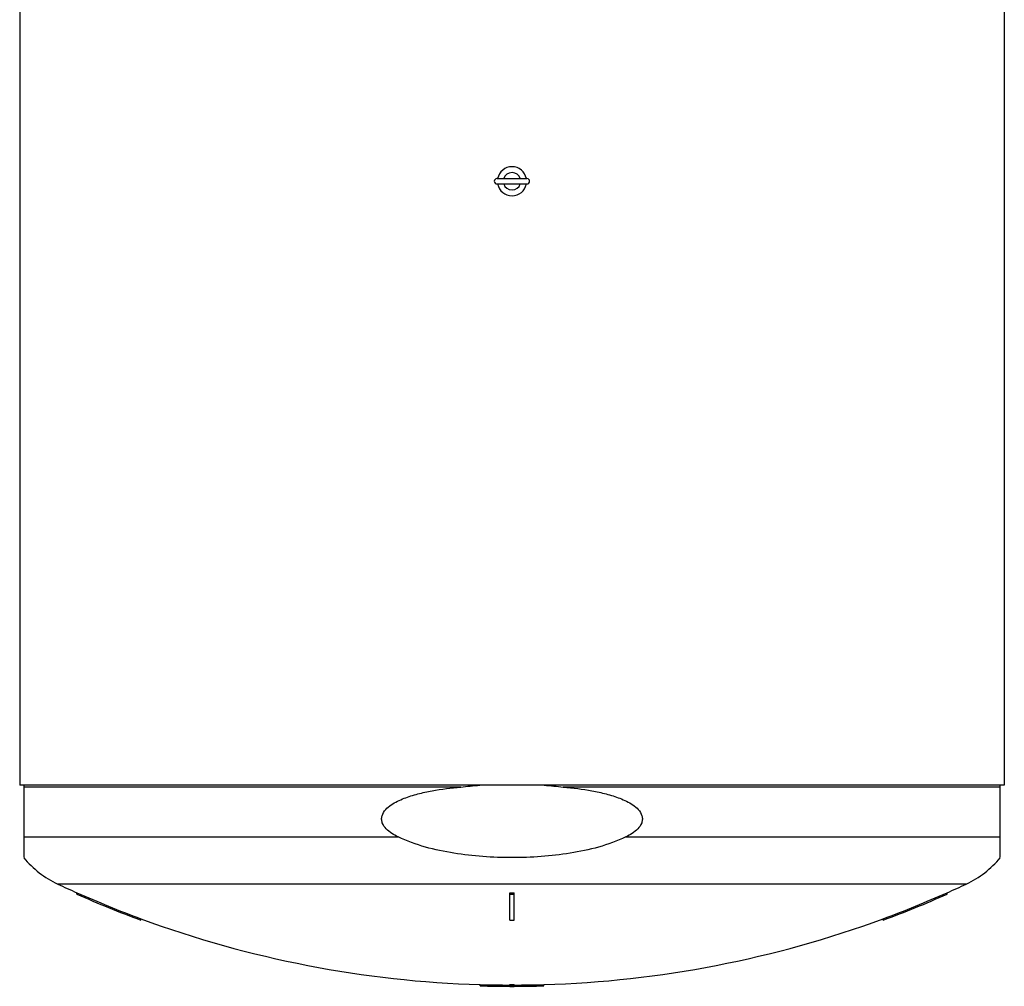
# Model space of a CAD drawing. Header units: millimetres. Extents: x 0 to 297, y 0 to 210.
# Tile 3 of 21: x 138 to 161, y 69 to 92. Entities that reach past the tile are written whole.
import ezdxf

# ---------------------------------------------------------------- set-up
doc = ezdxf.new("R2010")
doc.units = ezdxf.units.MM
doc.header["$LTSCALE"] = 16.335
doc.layers.get('0').update_dxf_attribs({"linetype": 'CONTINUOUS'})
doc.layers.add('AXES_REF', color=7, linetype='CONTINUOUS')

msp = doc.modelspace()

# ---------------------------------------------------------------- linework, layer by layer
at = {"color": 7, "linetype": 'Continuous'}
for p, q in [((137.651, 110.071), (137.651, 74.071)), ((160.791, 110.071), (160.791, 74.071)), ((148.868, 88.209), (149.572, 88.209)), ((148.869, 88.334), (149.573, 88.334)), ((160.791, 74.071), (137.651, 74.071)), ((137.746, 74.071), (137.746, 72.365)), ((160.696, 72.365), (160.696, 74.071)), ((138.996, 71.506), (138.996, 71.539)), ((149.171, 70.897), (149.171, 71.539)), ((149.271, 70.897), (149.271, 71.539)), ((159.446, 71.506), (159.446, 71.539)), ((140.496, 70.897), (140.496, 70.929)), ((157.946, 70.897), (157.946, 70.929)), ((148.471, 69.35), (148.471, 69.38)), ((149.171, 69.339), (149.171, 69.38)), ((149.271, 69.339), (149.271, 69.38)), ((149.971, 69.35), (149.971, 69.38))]:
    msp.add_line(p, q, dxfattribs=at)
at = {"color": 9, "linetype": 'Continuous'}
for p, q in [((148.016, 74.026), (137.746, 74.026)), ((160.696, 74.026), (150.426, 74.026)), ((137.746, 72.851), (146.546, 72.851)), ((151.896, 72.851), (160.696, 72.851))]:
    msp.add_line(p, q, dxfattribs=at)
at = {"color": 7, "linetype": 'Continuous'}
for centre, radius, start, end in [((149.221, 88.271), 0.343, 10.5151, 169.4849), ((149.221, 88.271), 0.204, 17.8806, 162.1194), ((148.868, 88.271), 0.0625, 90, 270), ((149.221, 88.271), 0.343, 190.5151, 349.4849), ((149.221, 88.271), 0.204, 197.8806, 342.1194), ((149.573, 88.271), 0.0625, 270, 90), ((139.521, 73.827), 2.3, 219.4897, 244.9081), ((158.921, 73.827), 2.3, 295.0919, 320.5103), ((149.221, 94.542), 25.174, 244.9081, 246.0349), ((149.221, 94.542), 25.174, 293.9651, 295.0919), ((149.221, 94.542), 25.173, 246.0348, 249.7208), ((149.221, 94.542), 25.203, 246.0651, 249.746), ((149.221, 94.542), 23.003, 269.8755, 270.1245), ((149.221, 94.542), 23.036, 269.8756, 270.1244), ((149.221, 94.542), 25.173, 290.2792, 293.9652), ((149.221, 94.542), 25.203, 290.254, 293.9349), ((149.221, 94.542), 25.174, 249.7208, 268.2927), ((149.221, 94.542), 23.645, 269.8788, 270.1212), ((149.221, 94.542), 25.174, 271.7073, 290.2792), ((149.221, 94.542), 25.173, 268.2927, 269.8862), ((149.221, 94.542), 25.203, 268.2948, 269.8863), ((149.221, 94.542), 25.162, 269.8861, 270.1139), ((149.221, 94.542), 25.192, 269.8863, 270.1137), ((149.221, 94.542), 25.204, 269.8863, 270.1137), ((149.221, 94.542), 25.173, 270.1138, 271.7073), ((149.221, 94.542), 25.203, 270.1137, 271.7052)]:
    msp.add_arc(centre, radius, start, end, dxfattribs=at)
for points in [[(148.016, 74.026), (148.165, 74.04), (148.314, 74.056), (148.463, 74.071)], [(149.979, 74.071), (150.128, 74.056), (150.277, 74.04), (150.426, 74.026)]]:
    msp.add_open_spline(points, degree=3, dxfattribs=at)
for points, knots in [([(146.546, 72.851), (146.495, 72.876), (146.395, 72.931), (146.261, 73.035), (146.175, 73.154), (146.152, 73.266), (146.167, 73.38), (146.247, 73.503), (146.423, 73.646), (146.682, 73.768), (147.007, 73.868), (147.452, 73.963), (147.79, 74.005), (148.016, 74.026)], [0, 0, 0, 0, 0.062577, 0.12508, 0.187262, 0.218457, 0.249646, 0.311758, 0.374246, 0.499227, 0.6244, 0.749612, 1, 1, 1, 1]), ([(150.426, 74.026), (150.652, 74.005), (150.99, 73.963), (151.434, 73.868), (151.759, 73.768), (152.018, 73.646), (152.195, 73.503), (152.275, 73.38), (152.29, 73.266), (152.267, 73.154), (152.181, 73.035), (152.046, 72.931), (151.947, 72.876), (151.896, 72.851)], [0, 0, 0, 0, 0.250388, 0.3756, 0.500773, 0.625755, 0.688243, 0.750355, 0.781543, 0.812738, 0.87492, 0.937423, 1, 1, 1, 1]), ([(151.896, 72.851), (151.691, 72.752), (151.258, 72.599), (150.364, 72.412), (149.221, 72.334), (148.078, 72.412), (147.184, 72.599), (146.751, 72.752), (146.546, 72.851)], [0, 0, 0, 0, 0.124965, 0.250021, 0.5, 0.749979, 0.875035, 1, 1, 1, 1])]:
    msp.add_open_spline(points, degree=3, knots=knots, dxfattribs=at)
at = {"layer": 'AXES_REF', "color": 9, "linetype": 'Continuous'}
msp.add_line((159.896, 71.744), (138.545, 71.744), dxfattribs=at)

doc.saveas('drawing.dxf')
